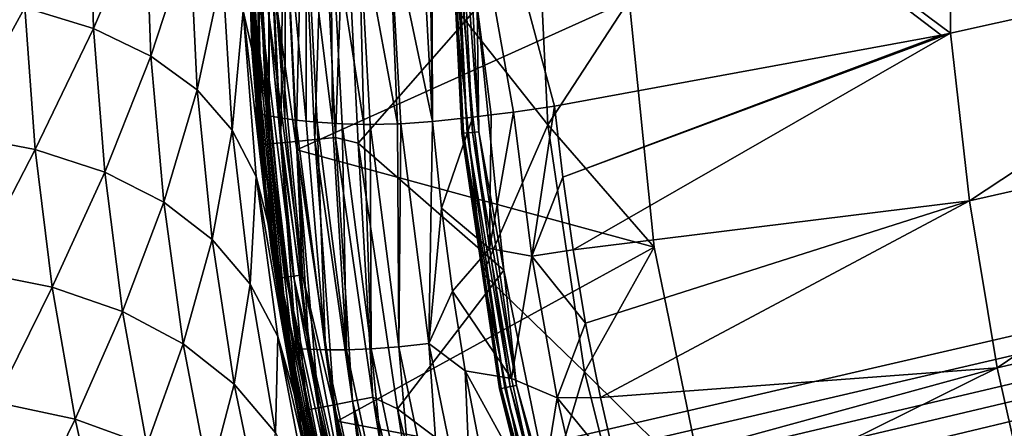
# Model space of a CAD drawing. Header units: millimetres. Extents: x -105 to 105, y -92 to 30.
# Tile 162 of 247: x -24.84 to -16.84, y -10.74 to -7.42. Entities that reach past the tile are written whole.
import ezdxf

# ---------------------------------------------------------------- set-up
doc = ezdxf.new("R2010")
doc.units = ezdxf.units.MM
doc.header["$LTSCALE"] = 59.53398
for name, color, linetype in [('2', 7, 'CONTINUOUS'), ('20', 7, 'CONTINUOUS'), ('21', 7, 'CONTINUOUS'), ('28', 7, 'CONTINUOUS'), ('29', 7, 'CONTINUOUS'), ('4', 7, 'CONTINUOUS'), ('55', 7, 'CONTINUOUS'), ('57', 7, 'CONTINUOUS'), ('65', 7, 'CONTINUOUS'), ('67', 7, 'CONTINUOUS'), ('69', 7, 'CONTINUOUS'), ('7', 7, 'CONTINUOUS'), ('70', 7, 'CONTINUOUS'), ('8', 7, 'CONTINUOUS'), ('86', 7, 'CONTINUOUS')]:
    doc.layers.add(name, color=color, linetype=linetype)

msp = doc.modelspace()

# ---------------------------------------------------------------- linework, layer by layer
at = {"layer": '2', "color": 7, "linetype": 'CONTINUOUS'}
for points in [[(-20.5503, -8.274, 47.9938), (-20.6498, -6.25, 47.9938), (-21.2997, -7.3302, 46.9009), (-20.5503, -8.274, 47.9938)], [(-20.6498, -6.25, 47.9938), (-20.5503, -8.274, 47.9938), (-19.891, -7.2587, 49.05), (-20.6498, -6.25, 47.9938)], [(-19.891, -7.2587, 49.05), (-20.5503, -8.274, 47.9938), (-19.6869, -9.2659, 49.05), (-19.891, -7.2587, 49.05)], [(-21.0811, -9.4795, 46.9009), (-20.5503, -8.274, 47.9938), (-21.2997, -7.3302, 46.9009), (-21.0811, -9.4795, 46.9009)], [(-20.253, -10.2786, 47.9938), (-20.5503, -8.274, 47.9938), (-21.0811, -9.4795, 46.9009), (-20.253, -10.2786, 47.9938)], [(-20.5503, -8.274, 47.9938), (-20.253, -10.2786, 47.9938), (-19.6869, -9.2659, 49.05), (-20.5503, -8.274, 47.9938)], [(-19.6869, -9.2659, 49.05), (-20.253, -10.2786, 47.9938), (-19.2807, -11.2421, 49.05), (-19.6869, -9.2659, 49.05)], [(-20.6462, -11.5957, 46.9009), (-20.253, -10.2786, 47.9938), (-21.0811, -9.4795, 46.9009), (-20.6462, -11.5957, 46.9009)], [(-19.7606, -12.2443, 47.9938), (-20.253, -10.2786, 47.9938), (-20.6462, -11.5957, 46.9009), (-19.7606, -12.2443, 47.9938)], [(-20.253, -10.2786, 47.9938), (-19.7606, -12.2443, 47.9938), (-19.2807, -11.2421, 49.05), (-20.253, -10.2786, 47.9938)]]:
    msp.add_3dface(points, dxfattribs=at)
at = {"layer": '20', "color": 7, "linetype": 'CONTINUOUS'}
for points in [[(-22.919, -8.1787, 66.4287), (-22.8002, -9.2748, 66.4305), (-22.8982, -8.1838, 66.7027), (-22.919, -8.1787, 66.4287)], [(-22.8982, -8.1838, 66.7027), (-22.8002, -9.2748, 66.4305), (-22.6572, -10.0836, 66.7049), (-22.8982, -8.1838, 66.7027)], [(-22.8982, -8.1838, 66.7027), (-22.6572, -10.0836, 66.7049), (-22.8938, -8.1848, 66.7303), (-22.8982, -8.1838, 66.7027)], [(-22.8938, -8.1848, 66.7303), (-22.6572, -10.0836, 66.7049), (-22.8369, -8.197, 66.9733), (-22.8938, -8.1848, 66.7303)], [(-22.8369, -8.197, 66.9733), (-22.6572, -10.0836, 66.7049), (-22.5949, -10.0886, 66.9753), (-22.8369, -8.197, 66.9733)], [(-22.8369, -8.197, 66.9733), (-22.5949, -10.0886, 66.9753), (-22.8171, -8.2009, 67.0345), (-22.8369, -8.197, 66.9733)], [(-22.8171, -8.2009, 67.0345), (-22.5949, -10.0886, 66.9753), (-22.7365, -8.2151, 67.2339), (-22.8171, -8.2009, 67.0345)], [(-22.7365, -8.2151, 67.2339), (-22.5949, -10.0886, 66.9753), (-22.494, -10.0949, 67.235), (-22.7365, -8.2151, 67.2339)], [(-22.7365, -8.2151, 67.2339), (-22.494, -10.0949, 67.235), (-22.6901, -8.2223, 67.3261), (-22.7365, -8.2151, 67.2339)], [(-22.6901, -8.2223, 67.3261), (-22.494, -10.0949, 67.235), (-22.5991, -8.2346, 67.4775), (-22.6901, -8.2223, 67.3261)], [(-22.5991, -8.2346, 67.4775), (-22.494, -10.0949, 67.235), (-22.3574, -10.0993, 67.4774), (-22.5991, -8.2346, 67.4775)], [(-22.5991, -8.2346, 67.4775), (-22.3574, -10.0993, 67.4774), (-22.5168, -8.2439, 67.5913), (-22.5991, -8.2346, 67.4775)], [(-22.5168, -8.2439, 67.5913), (-22.3574, -10.0993, 67.4774), (-22.4271, -8.2523, 67.6973), (-22.5168, -8.2439, 67.5913)], [(-22.4271, -8.2523, 67.6973), (-22.3574, -10.0993, 67.4774), (-22.1875, -10.0991, 67.6965), (-22.4271, -8.2523, 67.6973)], [(-22.4271, -8.2523, 67.6973), (-22.1875, -10.0991, 67.6965), (-22.3006, -8.2613, 67.8233), (-22.4271, -8.2523, 67.6973)], [(-22.3006, -8.2613, 67.8233), (-22.1875, -10.0991, 67.6965), (-22.2233, -8.2652, 67.8899), (-22.3006, -8.2613, 67.8233)], [(-22.2233, -8.2652, 67.8899), (-22.1875, -10.0991, 67.6965), (-21.9874, -10.0919, 67.8876), (-22.2233, -8.2652, 67.8899)], [(-22.2233, -8.2652, 67.8899), (-21.9874, -10.0919, 67.8876), (-22.0479, -8.2701, 68.0176), (-22.2233, -8.2652, 67.8899)], [(-22.0479, -8.2701, 68.0176), (-21.9874, -10.0919, 67.8876), (-21.9943, -8.2704, 68.0512), (-22.0479, -8.2701, 68.0176)], [(-21.9943, -8.2704, 68.0512), (-21.7627, -10.076, 68.0477), (-21.7723, -8.2661, 68.1669), (-21.9943, -8.2704, 68.0512)], [(-21.9943, -8.2704, 68.0512), (-21.9874, -10.0919, 67.8876), (-21.7627, -10.076, 68.0477), (-21.9943, -8.2704, 68.0512)], [(-21.7723, -8.2661, 68.1669), (-21.7627, -10.076, 68.0477), (-21.7468, -8.265, 68.1779), (-21.7723, -8.2661, 68.1669)], [(-21.7468, -8.265, 68.1779), (-21.7627, -10.076, 68.0477), (-21.5198, -10.0497, 68.1739), (-21.7468, -8.265, 68.1779)], [(-21.4893, -8.2464, 68.2663), (-21.7468, -8.265, 68.1779), (-21.5198, -10.0497, 68.1739), (-21.4893, -8.2464, 68.2663)], [(-21.4151, -8.9491, 68.2656), (-21.4893, -8.2464, 68.2663), (-21.5198, -10.0497, 68.1739), (-21.4151, -8.9491, 68.2656)], [(-21.3266, -9.6243, 68.2635), (-21.4151, -8.9491, 68.2656), (-21.5198, -10.0497, 68.1739), (-21.3266, -9.6243, 68.2635)], [(-22.8002, -9.2748, 66.4305), (-22.6291, -10.3639, 66.4304), (-22.6572, -10.0836, 66.7049), (-22.8002, -9.2748, 66.4305)], [(-21.2241, -10.272, 68.2604), (-21.3266, -9.6243, 68.2635), (-21.5198, -10.0497, 68.1739), (-21.2241, -10.272, 68.2604)], [(-21.9874, -10.0919, 67.8876), (-21.6082, -11.8978, 67.8755), (-21.7627, -10.076, 68.0477), (-21.9874, -10.0919, 67.8876)], [(-21.7627, -10.076, 68.0477), (-21.3924, -11.8593, 68.0351), (-21.5198, -10.0497, 68.1739), (-21.7627, -10.076, 68.0477)], [(-21.7627, -10.076, 68.0477), (-21.6082, -11.8978, 67.8755), (-21.3924, -11.8593, 68.0351), (-21.7627, -10.076, 68.0477)], [(-21.2241, -10.272, 68.2604), (-21.5198, -10.0497, 68.1739), (-21.1593, -11.8106, 68.1617), (-21.2241, -10.272, 68.2604)], [(-21.5198, -10.0497, 68.1739), (-21.3924, -11.8593, 68.0351), (-21.1593, -11.8106, 68.1617), (-21.5198, -10.0497, 68.1739)], [(-22.6291, -10.3639, 66.4304), (-22.4059, -11.4439, 66.4285), (-22.6572, -10.0836, 66.7049), (-22.6291, -10.3639, 66.4304)], [(-22.6572, -10.0836, 66.7049), (-22.4059, -11.4439, 66.4285), (-22.2557, -11.9712, 66.7008), (-22.6572, -10.0836, 66.7049)], [(-22.6572, -10.0836, 66.7049), (-22.2557, -11.9712, 66.7008), (-22.5949, -10.0886, 66.9753), (-22.6572, -10.0836, 66.7049)], [(-22.5949, -10.0886, 66.9753), (-22.2557, -11.9712, 66.7008), (-22.1955, -11.9662, 66.9702), (-22.5949, -10.0886, 66.9753)], [(-22.5949, -10.0886, 66.9753), (-22.1955, -11.9662, 66.9702), (-22.494, -10.0949, 67.235), (-22.5949, -10.0886, 66.9753)], [(-22.494, -10.0949, 67.235), (-22.1955, -11.9662, 66.9702), (-22.0972, -11.9587, 67.2282), (-22.494, -10.0949, 67.235)], [(-22.494, -10.0949, 67.235), (-22.0972, -11.9587, 67.2282), (-22.3574, -10.0993, 67.4774), (-22.494, -10.0949, 67.235)], [(-22.3574, -10.0993, 67.4774), (-21.9647, -11.9463, 67.4686), (-22.1875, -10.0991, 67.6965), (-22.3574, -10.0993, 67.4774)], [(-22.3574, -10.0993, 67.4774), (-22.0972, -11.9587, 67.2282), (-21.9647, -11.9463, 67.4686), (-22.3574, -10.0993, 67.4774)], [(-22.1875, -10.0991, 67.6965), (-21.8007, -11.9267, 67.6858), (-21.9874, -10.0919, 67.8876), (-22.1875, -10.0991, 67.6965)], [(-22.1875, -10.0991, 67.6965), (-21.9647, -11.9463, 67.4686), (-21.8007, -11.9267, 67.6858), (-22.1875, -10.0991, 67.6965)], [(-21.9874, -10.0919, 67.8876), (-21.8007, -11.9267, 67.6858), (-21.6082, -11.8978, 67.8755), (-21.9874, -10.0919, 67.8876)], [(-21.0443, -11.1983, 68.2542), (-21.2241, -10.272, 68.2604), (-21.1593, -11.8106, 68.1617), (-21.0443, -11.1983, 68.2542)]]:
    msp.add_3dface(points, dxfattribs=at)
at = {"layer": '21', "color": 7, "linetype": 'CONTINUOUS'}
for points in [[(-22.919, -8.1787, 66.4287), (-22.8982, -8.1838, 66.7027), (-22.9988, -6.4834, 66.4288), (-22.919, -8.1787, 66.4287)], [(-22.9988, -6.4834, 66.4288), (-22.8982, -8.1838, 66.7027), (-22.9776, -6.4866, 66.7062), (-22.9988, -6.4834, 66.4288)], [(-22.8982, -8.1838, 66.7027), (-22.8938, -8.1848, 66.7303), (-22.9776, -6.4866, 66.7062), (-22.8982, -8.1838, 66.7027)], [(-22.9776, -6.4866, 66.7062), (-22.8938, -8.1848, 66.7303), (-22.917, -6.4952, 66.977), (-22.9776, -6.4866, 66.7062)], [(-22.8938, -8.1848, 66.7303), (-22.8369, -8.197, 66.9733), (-22.917, -6.4952, 66.977), (-22.8938, -8.1848, 66.7303)], [(-22.8369, -8.197, 66.9733), (-22.8171, -8.2009, 67.0345), (-22.917, -6.4952, 66.977), (-22.8369, -8.197, 66.9733)], [(-22.917, -6.4952, 66.977), (-22.8171, -8.2009, 67.0345), (-22.8184, -6.5074, 67.2357), (-22.917, -6.4952, 66.977)], [(-22.8171, -8.2009, 67.0345), (-22.7365, -8.2151, 67.2339), (-22.8184, -6.5074, 67.2357), (-22.8171, -8.2009, 67.0345)], [(-22.7365, -8.2151, 67.2339), (-22.6901, -8.2223, 67.3261), (-22.8184, -6.5074, 67.2357), (-22.7365, -8.2151, 67.2339)], [(-22.8184, -6.5074, 67.2357), (-22.6901, -8.2223, 67.3261), (-22.6835, -6.5214, 67.4771), (-22.8184, -6.5074, 67.2357)], [(-22.6901, -8.2223, 67.3261), (-22.5991, -8.2346, 67.4775), (-22.6835, -6.5214, 67.4771), (-22.6901, -8.2223, 67.3261)], [(-22.5991, -8.2346, 67.4775), (-22.5168, -8.2439, 67.5913), (-22.6835, -6.5214, 67.4771), (-22.5991, -8.2346, 67.4775)], [(-22.6835, -6.5214, 67.4771), (-22.5168, -8.2439, 67.5913), (-22.5145, -6.5356, 67.6958), (-22.6835, -6.5214, 67.4771)], [(-22.5168, -8.2439, 67.5913), (-22.4271, -8.2523, 67.6973), (-22.5145, -6.5356, 67.6958), (-22.5168, -8.2439, 67.5913)], [(-22.4271, -8.2523, 67.6973), (-22.3006, -8.2613, 67.8233), (-22.5145, -6.5356, 67.6958), (-22.4271, -8.2523, 67.6973)], [(-22.5145, -6.5356, 67.6958), (-22.3006, -8.2613, 67.8233), (-22.3147, -6.5483, 67.8874), (-22.5145, -6.5356, 67.6958)], [(-22.3006, -8.2613, 67.8233), (-22.2233, -8.2652, 67.8899), (-22.3147, -6.5483, 67.8874), (-22.3006, -8.2613, 67.8233)], [(-22.2233, -8.2652, 67.8899), (-22.0479, -8.2701, 68.0176), (-22.3147, -6.5483, 67.8874), (-22.2233, -8.2652, 67.8899)], [(-22.3147, -6.5483, 67.8874), (-22.0479, -8.2701, 68.0176), (-22.089, -6.558, 68.0486), (-22.3147, -6.5483, 67.8874)], [(-22.0479, -8.2701, 68.0176), (-21.9943, -8.2704, 68.0512), (-22.089, -6.558, 68.0486), (-22.0479, -8.2701, 68.0176)], [(-21.9943, -8.2704, 68.0512), (-21.7723, -8.2661, 68.1669), (-22.089, -6.558, 68.0486), (-21.9943, -8.2704, 68.0512)], [(-22.089, -6.558, 68.0486), (-21.7723, -8.2661, 68.1669), (-21.8424, -6.5632, 68.176), (-22.089, -6.558, 68.0486)], [(-21.8424, -6.5632, 68.176), (-21.4893, -8.2464, 68.2663), (-21.5796, -6.5624, 68.2663), (-21.8424, -6.5632, 68.176)], [(-21.7468, -8.265, 68.1779), (-21.4893, -8.2464, 68.2663), (-21.8424, -6.5632, 68.176), (-21.7468, -8.265, 68.1779)], [(-21.7723, -8.2661, 68.1669), (-21.7468, -8.265, 68.1779), (-21.8424, -6.5632, 68.176), (-21.7723, -8.2661, 68.1669)]]:
    msp.add_3dface(points, dxfattribs=at)
at = {"layer": '28', "color": 7, "linetype": 'CONTINUOUS'}
for points in [[(-21.538, -4.8764, 68.2661), (-21.4893, -8.2464, 68.2663), (-21.5016, -4.3945, 68.2664), (-21.538, -4.8764, 68.2661)], [(-21.5016, -4.3945, 68.2664), (-17.2799, -7.5304, 69.2651), (-17.2636, -4.3726, 69.2572), (-21.5016, -4.3945, 68.2664)], [(-20.4961, -8.1222, 68.5219), (-17.3542, -7.5459, 69.2494), (-21.5016, -4.3945, 68.2664), (-20.4961, -8.1222, 68.5219)], [(-20.8314, -8.1695, 68.437), (-20.4961, -8.1222, 68.5219), (-21.5016, -4.3945, 68.2664), (-20.8314, -8.1695, 68.437)], [(-17.3542, -7.5459, 69.2494), (-17.2799, -7.5304, 69.2651), (-21.5016, -4.3945, 68.2664), (-17.3542, -7.5459, 69.2494)], [(-21.4893, -8.2464, 68.2663), (-21.1622, -8.2109, 68.3518), (-21.5016, -4.3945, 68.2664), (-21.4893, -8.2464, 68.2663)], [(-21.1622, -8.2109, 68.3518), (-21.0114, -8.1927, 68.3908), (-21.5016, -4.3945, 68.2664), (-21.1622, -8.2109, 68.3518)], [(-21.0114, -8.1927, 68.3908), (-20.8314, -8.1695, 68.437), (-21.5016, -4.3945, 68.2664), (-21.0114, -8.1927, 68.3908)], [(-17.2799, -7.5304, 69.2651), (-13.9382, -6.7877, 69.8964), (-17.2636, -4.3726, 69.2572), (-17.2799, -7.5304, 69.2651)], [(-21.5796, -6.5624, 68.2663), (-21.4893, -8.2464, 68.2663), (-21.538, -4.8764, 68.2661), (-21.5796, -6.5624, 68.2663)]]:
    msp.add_3dface(points, dxfattribs=at)
at = {"layer": '29', "color": 7, "linetype": 'CONTINUOUS'}
for points in [[(-22.8892, -8.5044, 49.35), (-22.9988, -6.4834, 66.4288), (-23, -6.25, 49.35), (-22.8892, -8.5044, 49.35)], [(-22.919, -8.1787, 66.4287), (-22.9988, -6.4834, 66.4288), (-22.8892, -8.5044, 49.35), (-22.919, -8.1787, 66.4287)], [(-22.8002, -9.2748, 66.4305), (-22.919, -8.1787, 66.4287), (-22.8892, -8.5044, 49.35), (-22.8002, -9.2748, 66.4305)], [(-22.5581, -10.7371, 49.35), (-22.8002, -9.2748, 66.4305), (-22.8892, -8.5044, 49.35), (-22.5581, -10.7371, 49.35)], [(-22.6291, -10.3639, 66.4304), (-22.8002, -9.2748, 66.4305), (-22.5581, -10.7371, 49.35), (-22.6291, -10.3639, 66.4304)], [(-22.4059, -11.4439, 66.4285), (-22.6291, -10.3639, 66.4304), (-22.5581, -10.7371, 49.35), (-22.4059, -11.4439, 66.4285)], [(-22.0096, -12.9265, 49.35), (-22.4059, -11.4439, 66.4285), (-22.5581, -10.7371, 49.35), (-22.0096, -12.9265, 49.35)]]:
    msp.add_3dface(points, dxfattribs=at)
at = {"layer": '4', "color": 7, "linetype": 'CONTINUOUS'}
for points in [[(-21.3407, -6.25, 46.7274), (-21.2379, -8.3418, 46.7274), (-21.3538, -6.25, 46.7857), (-21.3407, -6.25, 46.7274)], [(-21.3538, -6.25, 46.7857), (-21.2379, -8.3418, 46.7274), (-21.251, -8.343, 46.7857), (-21.3538, -6.25, 46.7857)], [(-21.3538, -6.25, 46.7857), (-21.251, -8.343, 46.7857), (-21.3491, -6.25, 46.8454), (-21.3538, -6.25, 46.7857)], [(-21.2997, -7.3302, 46.9009), (-21.3491, -6.25, 46.8454), (-21.2463, -8.3426, 46.8454), (-21.2997, -7.3302, 46.9009)], [(-21.3491, -6.25, 46.8454), (-21.251, -8.343, 46.7857), (-21.2463, -8.3426, 46.8454), (-21.3491, -6.25, 46.8454)], [(-21.3109, -6.25, 46.6755), (-21.2083, -8.3388, 46.6755), (-21.3407, -6.25, 46.7274), (-21.3109, -6.25, 46.6755)], [(-21.3407, -6.25, 46.7274), (-21.2083, -8.3388, 46.6755), (-21.2379, -8.3418, 46.7274), (-21.3407, -6.25, 46.7274)], [(-21.2671, -6.25, 46.6348), (-21.1646, -8.3345, 46.6348), (-21.3109, -6.25, 46.6755), (-21.2671, -6.25, 46.6348)], [(-21.3109, -6.25, 46.6755), (-21.1646, -8.3345, 46.6348), (-21.2083, -8.3388, 46.6755), (-21.3109, -6.25, 46.6755)], [(-21.2132, -6.25, 46.6088), (-21.111, -8.3293, 46.6088), (-21.2671, -6.25, 46.6348), (-21.2132, -6.25, 46.6088)], [(-21.2671, -6.25, 46.6348), (-21.111, -8.3293, 46.6088), (-21.1646, -8.3345, 46.6348), (-21.2671, -6.25, 46.6348)], [(-21.2132, -6.25, 46.6088), (-21.1272, -7.3215, 46.6), (-21.111, -8.3293, 46.6088), (-21.2132, -6.25, 46.6088)], [(-21.0811, -9.4795, 46.9009), (-21.2997, -7.3302, 46.9009), (-21.2463, -8.3426, 46.8454), (-21.0811, -9.4795, 46.9009)], [(-21.1272, -7.3215, 46.6), (-20.9104, -9.4533, 46.6), (-21.111, -8.3293, 46.6088), (-21.1272, -7.3215, 46.6)], [(-21.2379, -8.3418, 46.7274), (-20.9306, -10.4134, 46.7274), (-21.251, -8.343, 46.7857), (-21.2379, -8.3418, 46.7274)], [(-21.251, -8.343, 46.7857), (-20.9435, -10.4159, 46.7857), (-21.2463, -8.3426, 46.8454), (-21.251, -8.343, 46.7857)], [(-21.251, -8.343, 46.7857), (-20.9306, -10.4134, 46.7274), (-20.9435, -10.4159, 46.7857), (-21.251, -8.343, 46.7857)], [(-21.0811, -9.4795, 46.9009), (-21.2463, -8.3426, 46.8454), (-20.9389, -10.415, 46.8454), (-21.0811, -9.4795, 46.9009)], [(-21.2463, -8.3426, 46.8454), (-20.9435, -10.4159, 46.7857), (-20.9389, -10.415, 46.8454), (-21.2463, -8.3426, 46.8454)], [(-21.2083, -8.3388, 46.6755), (-20.9014, -10.4075, 46.6755), (-21.2379, -8.3418, 46.7274), (-21.2083, -8.3388, 46.6755)], [(-21.2379, -8.3418, 46.7274), (-20.9014, -10.4075, 46.6755), (-20.9306, -10.4134, 46.7274), (-21.2379, -8.3418, 46.7274)], [(-21.1646, -8.3345, 46.6348), (-20.8584, -10.399, 46.6348), (-21.2083, -8.3388, 46.6755), (-21.1646, -8.3345, 46.6348)], [(-21.2083, -8.3388, 46.6755), (-20.8584, -10.399, 46.6348), (-20.9014, -10.4075, 46.6755), (-21.2083, -8.3388, 46.6755)], [(-21.111, -8.3293, 46.6088), (-20.8055, -10.3885, 46.6088), (-21.1646, -8.3345, 46.6348), (-21.111, -8.3293, 46.6088)], [(-21.1646, -8.3345, 46.6348), (-20.8055, -10.3885, 46.6088), (-20.8584, -10.399, 46.6348), (-21.1646, -8.3345, 46.6348)], [(-21.111, -8.3293, 46.6088), (-20.9104, -9.4533, 46.6), (-20.8055, -10.3885, 46.6088), (-21.111, -8.3293, 46.6088)], [(-20.6462, -11.5957, 46.9009), (-21.0811, -9.4795, 46.9009), (-20.9389, -10.415, 46.8454), (-20.6462, -11.5957, 46.9009)], [(-20.9104, -9.4533, 46.6), (-20.479, -11.5524, 46.6), (-20.8055, -10.3885, 46.6088), (-20.9104, -9.4533, 46.6)], [(-20.8584, -10.399, 46.6348), (-20.3513, -12.4235, 46.6348), (-20.9014, -10.4075, 46.6755), (-20.8584, -10.399, 46.6348)], [(-20.8055, -10.3885, 46.6088), (-20.2997, -12.4079, 46.6088), (-20.8584, -10.399, 46.6348), (-20.8055, -10.3885, 46.6088)], [(-20.8584, -10.399, 46.6348), (-20.2997, -12.4079, 46.6088), (-20.3513, -12.4235, 46.6348), (-20.8584, -10.399, 46.6348)], [(-20.8055, -10.3885, 46.6088), (-20.479, -11.5524, 46.6), (-20.2997, -12.4079, 46.6088), (-20.8055, -10.3885, 46.6088)], [(-20.9306, -10.4134, 46.7274), (-20.4218, -12.4449, 46.7274), (-20.9435, -10.4159, 46.7857), (-20.9306, -10.4134, 46.7274)], [(-20.9435, -10.4159, 46.7857), (-20.4343, -12.4487, 46.7857), (-20.9389, -10.415, 46.8454), (-20.9435, -10.4159, 46.7857)], [(-20.9435, -10.4159, 46.7857), (-20.4218, -12.4449, 46.7274), (-20.4343, -12.4487, 46.7857), (-20.9435, -10.4159, 46.7857)], [(-20.6462, -11.5957, 46.9009), (-20.9389, -10.415, 46.8454), (-20.4298, -12.4473, 46.8454), (-20.6462, -11.5957, 46.9009)], [(-20.9389, -10.415, 46.8454), (-20.4343, -12.4487, 46.7857), (-20.4298, -12.4473, 46.8454), (-20.9389, -10.415, 46.8454)], [(-20.9014, -10.4075, 46.6755), (-20.3932, -12.4362, 46.6755), (-20.9306, -10.4134, 46.7274), (-20.9014, -10.4075, 46.6755)], [(-20.9306, -10.4134, 46.7274), (-20.3932, -12.4362, 46.6755), (-20.4218, -12.4449, 46.7274), (-20.9306, -10.4134, 46.7274)], [(-20.9014, -10.4075, 46.6755), (-20.3513, -12.4235, 46.6348), (-20.3932, -12.4362, 46.6755), (-20.9014, -10.4075, 46.6755)]]:
    msp.add_3dface(points, dxfattribs=at)
at = {"layer": '55', "color": 7, "linetype": 'CONTINUOUS'}
for points in [[(-22.7, -6.25, 49.05), (-19.891, -7.2587, 49.05), (-22.5906, -8.4757, 49.05), (-22.7, -6.25, 49.05)], [(-19.891, -7.2587, 49.05), (-19.6869, -9.2659, 49.05), (-22.5906, -8.4757, 49.05), (-19.891, -7.2587, 49.05)], [(-22.5906, -8.4757, 49.05), (-19.6869, -9.2659, 49.05), (-22.2635, -10.6801, 49.05), (-22.5906, -8.4757, 49.05)], [(-19.6869, -9.2659, 49.05), (-19.2807, -11.2421, 49.05), (-22.2635, -10.6801, 49.05), (-19.6869, -9.2659, 49.05)], [(-22.2635, -10.6801, 49.05), (-19.2807, -11.2421, 49.05), (-21.7219, -12.8417, 49.05), (-22.2635, -10.6801, 49.05)]]:
    msp.add_3dface(points, dxfattribs=at)
at = {"layer": '57', "color": 7, "linetype": 'CONTINUOUS'}
for points in [[(-22.8892, -8.5044, 49.35), (-23, -6.25, 49.35), (-22.9637, -7.3439, 49.2724), (-22.8892, -8.5044, 49.35)], [(-22.7, -6.25, 49.05), (-22.5906, -8.4757, 49.05), (-22.7515, -7.3338, 49.0601), (-22.7, -6.25, 49.05)], [(-22.9338, -7.3425, 49.1999), (-22.7261, -9.5175, 49.1999), (-22.9637, -7.3439, 49.2724), (-22.9338, -7.3425, 49.1999)], [(-22.8892, -8.5044, 49.35), (-22.9637, -7.3439, 49.2724), (-22.7558, -9.5218, 49.2724), (-22.8892, -8.5044, 49.35)], [(-22.9637, -7.3439, 49.2724), (-22.7261, -9.5175, 49.1999), (-22.7558, -9.5218, 49.2724), (-22.9637, -7.3439, 49.2724)], [(-22.8861, -7.3402, 49.1378), (-22.6788, -9.5107, 49.1378), (-22.9338, -7.3425, 49.1999), (-22.8861, -7.3402, 49.1378)], [(-22.9338, -7.3425, 49.1999), (-22.6788, -9.5107, 49.1378), (-22.7261, -9.5175, 49.1999), (-22.9338, -7.3425, 49.1999)], [(-22.8239, -7.3372, 49.0901), (-22.6172, -9.5019, 49.0901), (-22.8861, -7.3402, 49.1378), (-22.8239, -7.3372, 49.0901)], [(-22.8861, -7.3402, 49.1378), (-22.6172, -9.5019, 49.0901), (-22.6788, -9.5107, 49.1378), (-22.8861, -7.3402, 49.1378)], [(-22.7515, -7.3338, 49.0601), (-22.5455, -9.4916, 49.0601), (-22.8239, -7.3372, 49.0901), (-22.7515, -7.3338, 49.0601)], [(-22.8239, -7.3372, 49.0901), (-22.5455, -9.4916, 49.0601), (-22.6172, -9.5019, 49.0901), (-22.8239, -7.3372, 49.0901)], [(-22.7515, -7.3338, 49.0601), (-22.5906, -8.4757, 49.05), (-22.5455, -9.4916, 49.0601), (-22.7515, -7.3338, 49.0601)], [(-22.5906, -8.4757, 49.05), (-22.2635, -10.6801, 49.05), (-22.5455, -9.4916, 49.0601), (-22.5906, -8.4757, 49.05)], [(-22.5581, -10.7371, 49.35), (-22.8892, -8.5044, 49.35), (-22.7558, -9.5218, 49.2724), (-22.5581, -10.7371, 49.35)], [(-22.7261, -9.5175, 49.1999), (-22.3126, -11.663, 49.1999), (-22.7558, -9.5218, 49.2724), (-22.7261, -9.5175, 49.1999)], [(-22.6788, -9.5107, 49.1378), (-22.2662, -11.6517, 49.1378), (-22.7261, -9.5175, 49.1999), (-22.6788, -9.5107, 49.1378)], [(-22.7261, -9.5175, 49.1999), (-22.2662, -11.6517, 49.1378), (-22.3126, -11.663, 49.1999), (-22.7261, -9.5175, 49.1999)], [(-22.6172, -9.5019, 49.0901), (-22.2057, -11.637, 49.0901), (-22.6788, -9.5107, 49.1378), (-22.6172, -9.5019, 49.0901)], [(-22.6788, -9.5107, 49.1378), (-22.2057, -11.637, 49.0901), (-22.2662, -11.6517, 49.1378), (-22.6788, -9.5107, 49.1378)], [(-22.5455, -9.4916, 49.0601), (-22.1353, -11.62, 49.0601), (-22.6172, -9.5019, 49.0901), (-22.5455, -9.4916, 49.0601)], [(-22.6172, -9.5019, 49.0901), (-22.1353, -11.62, 49.0601), (-22.2057, -11.637, 49.0901), (-22.6172, -9.5019, 49.0901)], [(-22.5455, -9.4916, 49.0601), (-22.2635, -10.6801, 49.05), (-22.1353, -11.62, 49.0601), (-22.5455, -9.4916, 49.0601)], [(-22.5581, -10.7371, 49.35), (-22.7558, -9.5218, 49.2724), (-22.3417, -11.67, 49.2724), (-22.5581, -10.7371, 49.35)], [(-22.7558, -9.5218, 49.2724), (-22.3126, -11.663, 49.1999), (-22.3417, -11.67, 49.2724), (-22.7558, -9.5218, 49.2724)], [(-22.2635, -10.6801, 49.05), (-21.7219, -12.8417, 49.05), (-22.1353, -11.62, 49.0601), (-22.2635, -10.6801, 49.05)], [(-22.0096, -12.9265, 49.35), (-22.5581, -10.7371, 49.35), (-22.3417, -11.67, 49.2724), (-22.0096, -12.9265, 49.35)]]:
    msp.add_3dface(points, dxfattribs=at)
at = {"layer": '65', "color": 7, "linetype": 'CONTINUOUS'}
for points in [[(-57.7932, -12.0501, -18.25), (-64.1, 0, -18.25), (73.1072, 10.7344, -18.25), (-57.7932, -12.0501, -18.25)], [(-25.7269, -12.0501, -18.25), (-57.7932, -12.0501, -18.25), (73.1072, 10.7344, -18.25), (-25.7269, -12.0501, -18.25)], [(-25.1092, -12.0815, -18.25), (-25.7269, -12.0501, -18.25), (73.1072, 10.7344, -18.25), (-25.1092, -12.0815, -18.25)], [(-24.4633, -12.1795, -18.25), (-25.1092, -12.0815, -18.25), (73.1072, 10.7344, -18.25), (-24.4633, -12.1795, -18.25)], [(73.1072, 10.7344, -18.25), (71.8738, 10.4421, -18.25), (-24.4633, -12.1795, -18.25), (73.1072, 10.7344, -18.25)], [(-24.1322, -12.2551, -18.25), (-24.4633, -12.1795, -18.25), (71.8738, 10.4421, -18.25), (-24.1322, -12.2551, -18.25)], [(-23.7962, -12.3493, -18.25), (-24.1322, -12.2551, -18.25), (71.8738, 10.4421, -18.25), (-23.7962, -12.3493, -18.25)], [(-23.456, -12.4627, -18.25), (-23.7962, -12.3493, -18.25), (71.8738, 10.4421, -18.25), (-23.456, -12.4627, -18.25)], [(-23.112, -12.596, -18.25), (-23.456, -12.4627, -18.25), (71.8738, 10.4421, -18.25), (-23.112, -12.596, -18.25)], [(-22.7646, -12.7499, -18.25), (-23.112, -12.596, -18.25), (71.8738, 10.4421, -18.25), (-22.7646, -12.7499, -18.25)], [(-22.4146, -12.9252, -18.25), (-22.7646, -12.7499, -18.25), (71.8738, 10.4421, -18.25), (-22.4146, -12.9252, -18.25)], [(-22.0623, -13.1227, -18.25), (-22.4146, -12.9252, -18.25), (71.8738, 10.4421, -18.25), (-22.0623, -13.1227, -18.25)], [(-21.7076, -13.3435, -18.25), (-22.0623, -13.1227, -18.25), (71.8738, 10.4421, -18.25), (-21.7076, -13.3435, -18.25)], [(-21.3505, -13.5891, -18.25), (-21.7076, -13.3435, -18.25), (71.8738, 10.4421, -18.25), (-21.3505, -13.5891, -18.25)], [(-20.9906, -13.8612, -18.25), (-21.3505, -13.5891, -18.25), (71.8738, 10.4421, -18.25), (-20.9906, -13.8612, -18.25)], [(-20.6274, -14.162, -18.25), (-20.9906, -13.8612, -18.25), (71.8738, 10.4421, -18.25), (-20.6274, -14.162, -18.25)], [(-20.2592, -14.4951, -18.25), (-20.6274, -14.162, -18.25), (71.8738, 10.4421, -18.25), (-20.2592, -14.4951, -18.25)], [(-19.8826, -14.8664, -18.25), (-20.2592, -14.4951, -18.25), (71.8738, 10.4421, -18.25), (-19.8826, -14.8664, -18.25)], [(-19.4914, -15.2858, -18.25), (-19.8826, -14.8664, -18.25), (71.8738, 10.4421, -18.25), (-19.4914, -15.2858, -18.25)], [(-19.2182, -15.5993, -18.25), (-19.4914, -15.2858, -18.25), (71.8738, 10.4421, -18.25), (-19.2182, -15.5993, -18.25)], [(-18.9287, -15.95, -18.25), (-19.2182, -15.5993, -18.25), (71.8738, 10.4421, -18.25), (-18.9287, -15.95, -18.25)], [(-18.6293, -16.3307, -18.25), (-18.9287, -15.95, -18.25), (71.8738, 10.4421, -18.25), (-18.6293, -16.3307, -18.25)], [(-18.324, -16.7364, -18.25), (-18.6293, -16.3307, -18.25), (71.8738, 10.4421, -18.25), (-18.324, -16.7364, -18.25)], [(-18.0406, -17.1245, -18.25), (-18.324, -16.7364, -18.25), (71.8738, 10.4421, -18.25), (-18.0406, -17.1245, -18.25)], [(-17.7771, -17.4929, -18.25), (-18.0406, -17.1245, -18.25), (71.8738, 10.4421, -18.25), (-17.7771, -17.4929, -18.25)], [(-17.4174, -17.9999, -18.25), (-17.7771, -17.4929, -18.25), (71.8738, 10.4421, -18.25), (-17.4174, -17.9999, -18.25)], [(-17.086, -18.4617, -18.25), (-17.4174, -17.9999, -18.25), (71.8738, 10.4421, -18.25), (-17.086, -18.4617, -18.25)], [(-16.7835, -18.8716, -18.25), (-17.086, -18.4617, -18.25), (71.8738, 10.4421, -18.25), (-16.7835, -18.8716, -18.25)]]:
    msp.add_3dface(points, dxfattribs=at)
at = {"layer": '67', "color": 7, "linetype": 'CONTINUOUS'}
for points in [[(-22.8892, -8.5044, 45.8), (-23, -6.25, 45.8), (-22.9569, -7.6577, 21.3672), (-22.8892, -8.5044, 45.8)], [(-22.9569, -7.6577, 21.3672), (-23, -6.25, 45.8), (-23, -6.25, 21.8855), (-22.9569, -7.6577, 21.3672)], [(-22.8273, -9.0631, 20.7154), (-22.8892, -8.5044, 45.8), (-22.9569, -7.6577, 21.3672), (-22.8273, -9.0631, 20.7154)], [(-22.5581, -10.7371, 45.8), (-22.8892, -8.5044, 45.8), (-22.6117, -10.4586, 19.9203), (-22.5581, -10.7371, 45.8)], [(-22.6117, -10.4586, 19.9203), (-22.8892, -8.5044, 45.8), (-22.8273, -9.0631, 20.7154), (-22.6117, -10.4586, 19.9203)], [(-22.472, -11.15, 19.4657), (-22.5581, -10.7371, 45.8), (-22.6117, -10.4586, 19.9203), (-22.472, -11.15, 19.4657)]]:
    msp.add_3dface(points, dxfattribs=at)
at = {"layer": '69', "color": 7, "linetype": 'CONTINUOUS'}
for points in [[(-22.0934, -8.4232, 46.6), (-21.1272, -7.3215, 46.6), (-22.2, -6.25, 46.6), (-22.0934, -8.4232, 46.6)], [(-20.9104, -9.4533, 46.6), (-21.1272, -7.3215, 46.6), (-22.0934, -8.4232, 46.6), (-20.9104, -9.4533, 46.6)], [(-21.7739, -10.5787, 46.6), (-20.9104, -9.4533, 46.6), (-22.0934, -8.4232, 46.6), (-21.7739, -10.5787, 46.6)], [(-20.479, -11.5524, 46.6), (-20.9104, -9.4533, 46.6), (-21.7739, -10.5787, 46.6), (-20.479, -11.5524, 46.6)], [(-21.2448, -12.6921, 46.6), (-20.479, -11.5524, 46.6), (-21.7739, -10.5787, 46.6), (-21.2448, -12.6921, 46.6)]]:
    msp.add_3dface(points, dxfattribs=at)
at = {"layer": '7', "color": 7, "linetype": 'CONTINUOUS'}
for points in [[(-17.2799, -7.5304, 69.2651), (-17.1246, -8.8915, 69.2656), (-13.9382, -6.7877, 69.8964), (-17.2799, -7.5304, 69.2651)], [(-13.9382, -6.7877, 69.8964), (-17.1246, -8.8915, 69.2656), (-13.7774, -8.1323, 69.9057), (-13.9382, -6.7877, 69.8964)], [(-17.3542, -7.5459, 69.2494), (-20.4961, -8.1222, 68.5219), (-20.4306, -8.6991, 68.5229), (-17.3542, -7.5459, 69.2494)], [(-17.2799, -7.5304, 69.2651), (-17.3542, -7.5459, 69.2494), (-20.4306, -8.6991, 68.5229), (-17.2799, -7.5304, 69.2651)], [(-20.347, -9.2871, 68.5236), (-17.2799, -7.5304, 69.2651), (-20.4306, -8.6991, 68.5229), (-20.347, -9.2871, 68.5236)], [(-17.1246, -8.8915, 69.2656), (-17.2799, -7.5304, 69.2651), (-20.347, -9.2871, 68.5236), (-17.1246, -8.8915, 69.2656)], [(-17.1246, -8.8915, 69.2656), (-16.9008, -10.245, 69.2606), (-13.7774, -8.1323, 69.9057), (-17.1246, -8.8915, 69.2656)], [(-13.7774, -8.1323, 69.9057), (-16.9008, -10.245, 69.2606), (-13.598, -9.4807, 69.9016), (-13.7774, -8.1323, 69.9057)], [(-20.2451, -9.8845, 68.5239), (-17.1246, -8.8915, 69.2656), (-20.347, -9.2871, 68.5236), (-20.2451, -9.8845, 68.5239)], [(-20.1249, -10.4871, 68.5238), (-17.1246, -8.8915, 69.2656), (-20.2451, -9.8845, 68.5239), (-20.1249, -10.4871, 68.5238)], [(-16.9008, -10.245, 69.2606), (-17.1246, -8.8915, 69.2656), (-20.1249, -10.4871, 68.5238), (-16.9008, -10.245, 69.2606)], [(-16.9008, -10.245, 69.2606), (-16.5993, -11.5831, 69.2527), (-13.598, -9.4807, 69.9016), (-16.9008, -10.245, 69.2606)], [(-19.9868, -11.0916, 68.5232), (-16.9008, -10.245, 69.2606), (-20.1249, -10.4871, 68.5238), (-19.9868, -11.0916, 68.5232)], [(-19.8313, -11.6952, 68.5219), (-16.9008, -10.245, 69.2606), (-19.9868, -11.0916, 68.5232), (-19.8313, -11.6952, 68.5219)], [(-16.5993, -11.5831, 69.2527), (-16.9008, -10.245, 69.2606), (-19.8313, -11.6952, 68.5219), (-16.5993, -11.5831, 69.2527)]]:
    msp.add_3dface(points, dxfattribs=at)
at = {"layer": '70', "color": 7, "linetype": 'CONTINUOUS'}
for points in [[(-23, -6.25, 45.8), (-22.8892, -8.5044, 45.8), (-22.9799, -6.25, 45.978), (-23, -6.25, 45.8)], [(-22.8892, -8.5044, 45.8), (-22.8759, -8.4344, 45.978), (-22.9799, -6.25, 45.978), (-22.8892, -8.5044, 45.8)], [(-22.8759, -8.4344, 45.978), (-22.9207, -6.25, 46.1473), (-22.9799, -6.25, 45.978), (-22.8759, -8.4344, 45.978)], [(-22.8169, -8.4288, 46.1473), (-22.8252, -6.25, 46.2991), (-22.9207, -6.25, 46.1473), (-22.8169, -8.4288, 46.1473)], [(-22.8169, -8.4288, 46.1473), (-22.9207, -6.25, 46.1473), (-22.8759, -8.4344, 45.978), (-22.8169, -8.4288, 46.1473)], [(-22.7219, -8.4197, 46.2991), (-22.6984, -6.25, 46.4258), (-22.8252, -6.25, 46.2991), (-22.7219, -8.4197, 46.2991)], [(-22.7219, -8.4197, 46.2991), (-22.8252, -6.25, 46.2991), (-22.8169, -8.4288, 46.1473), (-22.7219, -8.4197, 46.2991)], [(-22.5956, -8.4076, 46.4258), (-22.6984, -6.25, 46.4258), (-22.7219, -8.4197, 46.2991), (-22.5956, -8.4076, 46.4258)], [(-22.5956, -8.4076, 46.4258), (-22.5465, -6.25, 46.5211), (-22.6984, -6.25, 46.4258), (-22.5956, -8.4076, 46.4258)], [(-22.4444, -8.3932, 46.5211), (-22.5465, -6.25, 46.5211), (-22.5956, -8.4076, 46.4258), (-22.4444, -8.3932, 46.5211)], [(-22.4444, -8.3932, 46.5211), (-22.3771, -6.25, 46.5801), (-22.5465, -6.25, 46.5211), (-22.4444, -8.3932, 46.5211)], [(-22.2758, -8.3771, 46.5801), (-22.3771, -6.25, 46.5801), (-22.4444, -8.3932, 46.5211), (-22.2758, -8.3771, 46.5801)], [(-22.2758, -8.3771, 46.5801), (-22.2, -6.25, 46.6), (-22.3771, -6.25, 46.5801), (-22.2758, -8.3771, 46.5801)], [(-22.0934, -8.4232, 46.6), (-22.2, -6.25, 46.6), (-22.2758, -8.3771, 46.5801), (-22.0934, -8.4232, 46.6)], [(-22.2882, -10.5457, 46.4258), (-22.4444, -8.3932, 46.5211), (-22.5956, -8.4076, 46.4258), (-22.2882, -10.5457, 46.4258)], [(-22.139, -10.5169, 46.5211), (-22.2758, -8.3771, 46.5801), (-22.4444, -8.3932, 46.5211), (-22.139, -10.5169, 46.5211)], [(-22.139, -10.5169, 46.5211), (-22.4444, -8.3932, 46.5211), (-22.2882, -10.5457, 46.4258), (-22.139, -10.5169, 46.5211)], [(-21.9728, -10.4849, 46.5801), (-22.0934, -8.4232, 46.6), (-22.2758, -8.3771, 46.5801), (-21.9728, -10.4849, 46.5801)], [(-21.9728, -10.4849, 46.5801), (-22.2758, -8.3771, 46.5801), (-22.139, -10.5169, 46.5211), (-21.9728, -10.4849, 46.5801)], [(-22.8892, -8.5044, 45.8), (-22.5647, -10.599, 45.978), (-22.8759, -8.4344, 45.978), (-22.8892, -8.5044, 45.8)], [(-22.5647, -10.599, 45.978), (-22.8169, -8.4288, 46.1473), (-22.8759, -8.4344, 45.978), (-22.5647, -10.599, 45.978)], [(-22.5065, -10.5878, 46.1473), (-22.7219, -8.4197, 46.2991), (-22.8169, -8.4288, 46.1473), (-22.5065, -10.5878, 46.1473)], [(-22.5065, -10.5878, 46.1473), (-22.8169, -8.4288, 46.1473), (-22.5647, -10.599, 45.978), (-22.5065, -10.5878, 46.1473)], [(-22.4128, -10.5697, 46.2991), (-22.5956, -8.4076, 46.4258), (-22.7219, -8.4197, 46.2991), (-22.4128, -10.5697, 46.2991)], [(-22.4128, -10.5697, 46.2991), (-22.7219, -8.4197, 46.2991), (-22.5065, -10.5878, 46.1473), (-22.4128, -10.5697, 46.2991)], [(-22.2882, -10.5457, 46.4258), (-22.5956, -8.4076, 46.4258), (-22.4128, -10.5697, 46.2991), (-22.2882, -10.5457, 46.4258)], [(-21.7739, -10.5787, 46.6), (-22.0934, -8.4232, 46.6), (-21.9728, -10.4849, 46.5801), (-21.7739, -10.5787, 46.6)], [(-22.8892, -8.5044, 45.8), (-22.5581, -10.7371, 45.8), (-22.5647, -10.599, 45.978), (-22.8892, -8.5044, 45.8)], [(-21.9007, -12.6806, 46.2991), (-22.2882, -10.5457, 46.4258), (-22.4128, -10.5697, 46.2991), (-21.9007, -12.6806, 46.2991)], [(-21.7789, -12.6449, 46.4258), (-22.139, -10.5169, 46.5211), (-22.2882, -10.5457, 46.4258), (-21.7789, -12.6449, 46.4258)], [(-21.7789, -12.6449, 46.4258), (-22.2882, -10.5457, 46.4258), (-21.9007, -12.6806, 46.2991), (-21.7789, -12.6449, 46.4258)], [(-21.6332, -12.6021, 46.5211), (-21.9728, -10.4849, 46.5801), (-22.139, -10.5169, 46.5211), (-21.6332, -12.6021, 46.5211)], [(-21.6332, -12.6021, 46.5211), (-22.139, -10.5169, 46.5211), (-21.7789, -12.6449, 46.4258), (-21.6332, -12.6021, 46.5211)], [(-21.4707, -12.5544, 46.5801), (-21.7739, -10.5787, 46.6), (-21.9728, -10.4849, 46.5801), (-21.4707, -12.5544, 46.5801)], [(-21.4707, -12.5544, 46.5801), (-21.9728, -10.4849, 46.5801), (-21.6332, -12.6021, 46.5211), (-21.4707, -12.5544, 46.5801)], [(-22.0491, -12.7242, 45.978), (-22.5065, -10.5878, 46.1473), (-22.5647, -10.599, 45.978), (-22.0491, -12.7242, 45.978)], [(-22.5581, -10.7371, 45.8), (-22.0491, -12.7242, 45.978), (-22.5647, -10.599, 45.978), (-22.5581, -10.7371, 45.8)], [(-21.9922, -12.7075, 46.1473), (-22.4128, -10.5697, 46.2991), (-22.5065, -10.5878, 46.1473), (-21.9922, -12.7075, 46.1473)], [(-21.9922, -12.7075, 46.1473), (-22.5065, -10.5878, 46.1473), (-22.0491, -12.7242, 45.978), (-21.9922, -12.7075, 46.1473)], [(-21.9007, -12.6806, 46.2991), (-22.4128, -10.5697, 46.2991), (-21.9922, -12.7075, 46.1473), (-21.9007, -12.6806, 46.2991)], [(-21.2448, -12.6921, 46.6), (-21.7739, -10.5787, 46.6), (-21.4707, -12.5544, 46.5801), (-21.2448, -12.6921, 46.6)]]:
    msp.add_3dface(points, dxfattribs=at)
at = {"layer": '8', "color": 7, "linetype": 'CONTINUOUS'}
for points in [[(-20.4961, -8.1222, 68.5219), (-20.8314, -8.1695, 68.437), (-20.6819, -9.3397, 68.4385), (-20.4961, -8.1222, 68.5219)], [(-20.4306, -8.6991, 68.5229), (-20.4961, -8.1222, 68.5219), (-20.6819, -9.3397, 68.4385), (-20.4306, -8.6991, 68.5229)], [(-21.4893, -8.2464, 68.2663), (-21.4151, -8.9491, 68.2656), (-21.1622, -8.2109, 68.3518), (-21.4893, -8.2464, 68.2663)], [(-21.1622, -8.2109, 68.3518), (-21.4151, -8.9491, 68.2656), (-21.0248, -9.2786, 68.3544), (-21.1622, -8.2109, 68.3518)], [(-21.1622, -8.2109, 68.3518), (-21.0248, -9.2786, 68.3544), (-21.0114, -8.1927, 68.3908), (-21.1622, -8.2109, 68.3518)], [(-21.0114, -8.1927, 68.3908), (-21.0248, -9.2786, 68.3544), (-20.8314, -8.1695, 68.437), (-21.0114, -8.1927, 68.3908)], [(-20.8314, -8.1695, 68.437), (-21.0248, -9.2786, 68.3544), (-20.6819, -9.3397, 68.4385), (-20.8314, -8.1695, 68.437)], [(-20.347, -9.2871, 68.5236), (-20.4306, -8.6991, 68.5229), (-20.6819, -9.3397, 68.4385), (-20.347, -9.2871, 68.5236)], [(-21.4151, -8.9491, 68.2656), (-21.3266, -9.6243, 68.2635), (-21.0248, -9.2786, 68.3544), (-21.4151, -8.9491, 68.2656)], [(-21.0248, -9.2786, 68.3544), (-21.3266, -9.6243, 68.2635), (-20.8456, -10.3333, 68.3535), (-21.0248, -9.2786, 68.3544)], [(-21.0248, -9.2786, 68.3544), (-20.8456, -10.3333, 68.3535), (-20.6819, -9.3397, 68.4385), (-21.0248, -9.2786, 68.3544)], [(-20.6819, -9.3397, 68.4385), (-20.8456, -10.3333, 68.3535), (-20.4768, -10.4896, 68.4372), (-20.6819, -9.3397, 68.4385)], [(-20.2451, -9.8845, 68.5239), (-20.347, -9.2871, 68.5236), (-20.6819, -9.3397, 68.4385), (-20.2451, -9.8845, 68.5239)], [(-20.2451, -9.8845, 68.5239), (-20.6819, -9.3397, 68.4385), (-20.4768, -10.4896, 68.4372), (-20.2451, -9.8845, 68.5239)], [(-21.3266, -9.6243, 68.2635), (-21.2241, -10.272, 68.2604), (-20.8456, -10.3333, 68.3535), (-21.3266, -9.6243, 68.2635)], [(-20.1249, -10.4871, 68.5238), (-20.2451, -9.8845, 68.5239), (-20.4768, -10.4896, 68.4372), (-20.1249, -10.4871, 68.5238)], [(-21.2241, -10.272, 68.2604), (-21.0443, -11.1983, 68.2542), (-20.62, -11.3697, 68.3503), (-21.2241, -10.272, 68.2604)], [(-20.8456, -10.3333, 68.3535), (-21.2241, -10.272, 68.2604), (-20.62, -11.3697, 68.3503), (-20.8456, -10.3333, 68.3535)], [(-20.8456, -10.3333, 68.3535), (-20.62, -11.3697, 68.3503), (-20.4768, -10.4896, 68.4372), (-20.8456, -10.3333, 68.3535)], [(-20.4768, -10.4896, 68.4372), (-20.62, -11.3697, 68.3503), (-20.2158, -11.6105, 68.434), (-20.4768, -10.4896, 68.4372)], [(-19.9868, -11.0916, 68.5232), (-20.1249, -10.4871, 68.5238), (-20.4768, -10.4896, 68.4372), (-19.9868, -11.0916, 68.5232)], [(-19.9868, -11.0916, 68.5232), (-20.4768, -10.4896, 68.4372), (-20.2158, -11.6105, 68.434), (-19.9868, -11.0916, 68.5232)]]:
    msp.add_3dface(points, dxfattribs=at)
at = {"layer": '86', "color": 7, "linetype": 'CONTINUOUS'}
for points in [[(-24.2439, -7.4925, 16.9085), (-24.2774, -6.3043, 17.4149), (-24.8021, -7.3204, 16.4017), (-24.2439, -7.4925, 16.9085)], [(-24.2439, -7.4925, 16.9085), (-23.8204, -6.5053, 18.0222), (-24.2774, -6.3043, 17.4149), (-24.2439, -7.4925, 16.9085)], [(-22.9569, -7.6577, 21.3672), (-23, -6.25, 21.8855), (-23.0262, -7.3479, 20.3817), (-22.9569, -7.6577, 21.3672)], [(-23.7768, -7.7158, 17.4983), (-23.8204, -6.5053, 18.0222), (-24.2439, -7.4925, 16.9085), (-23.7768, -7.7158, 17.4983)], [(-23.7768, -7.7158, 17.4983), (-23.4595, -6.7462, 18.7191), (-23.8204, -6.5053, 18.0222), (-23.7768, -7.7158, 17.4983)], [(-23.4009, -7.9903, 18.171), (-23.4595, -6.7462, 18.7191), (-23.7768, -7.7158, 17.4983), (-23.4009, -7.9903, 18.171)], [(-23.4009, -7.9903, 18.171), (-23.1947, -7.0271, 19.5056), (-23.4595, -6.7462, 18.7191), (-23.4009, -7.9903, 18.171)], [(-23.1162, -8.3159, 18.9266), (-23.1947, -7.0271, 19.5056), (-23.4009, -7.9903, 18.171), (-23.1162, -8.3159, 18.9266)], [(-23.1162, -8.3159, 18.9266), (-23.0262, -7.3479, 20.3817), (-23.1947, -7.0271, 19.5056), (-23.1162, -8.3159, 18.9266)], [(-25.3669, -8.3493, 15.3942), (-24.8021, -7.3204, 16.4017), (-25.4515, -7.1994, 15.9778), (-25.3669, -8.3493, 15.3942)], [(-24.7169, -8.4734, 15.8145), (-24.8021, -7.3204, 16.4017), (-25.3669, -8.3493, 15.3942), (-24.7169, -8.4734, 15.8145)], [(-24.7169, -8.4734, 15.8145), (-24.2439, -7.4925, 16.9085), (-24.8021, -7.3204, 16.4017), (-24.7169, -8.4734, 15.8145)], [(-22.9226, -8.6926, 19.7652), (-23.0262, -7.3479, 20.3817), (-23.1162, -8.3159, 18.9266), (-22.9226, -8.6926, 19.7652)], [(-22.8273, -9.0631, 20.7154), (-22.9569, -7.6577, 21.3672), (-23.0262, -7.3479, 20.3817), (-22.8273, -9.0631, 20.7154)], [(-22.9226, -8.6926, 19.7652), (-22.8273, -9.0631, 20.7154), (-23.0262, -7.3479, 20.3817), (-22.9226, -8.6926, 19.7652)], [(-24.1523, -8.6573, 16.3097), (-24.2439, -7.4925, 16.9085), (-24.7169, -8.4734, 15.8145), (-24.1523, -8.6573, 16.3097)], [(-24.1523, -8.6573, 16.3097), (-23.7768, -7.7158, 17.4983), (-24.2439, -7.4925, 16.9085), (-24.1523, -8.6573, 16.3097)], [(-23.673, -8.901, 16.8799), (-23.7768, -7.7158, 17.4983), (-24.1523, -8.6573, 16.3097), (-23.673, -8.901, 16.8799)], [(-23.673, -8.901, 16.8799), (-23.4009, -7.9903, 18.171), (-23.7768, -7.7158, 17.4983), (-23.673, -8.901, 16.8799)], [(-23.2791, -9.2045, 17.5252), (-23.4009, -7.9903, 18.171), (-23.673, -8.901, 16.8799), (-23.2791, -9.2045, 17.5252)], [(-23.2791, -9.2045, 17.5252), (-23.1162, -8.3159, 18.9266), (-23.4009, -7.9903, 18.171), (-23.2791, -9.2045, 17.5252)], [(-22.9704, -9.5679, 18.2456), (-23.1162, -8.3159, 18.9266), (-23.2791, -9.2045, 17.5252), (-22.9704, -9.5679, 18.2456)], [(-22.9704, -9.5679, 18.2456), (-22.9226, -8.6926, 19.7652), (-23.1162, -8.3159, 18.9266), (-22.9704, -9.5679, 18.2456)], [(-25.23, -9.4623, 14.7208), (-24.7169, -8.4734, 15.8145), (-25.3669, -8.3493, 15.3942), (-25.23, -9.4623, 14.7208)], [(-24.579, -9.5924, 15.1364), (-24.7169, -8.4734, 15.8145), (-25.23, -9.4623, 14.7208), (-24.579, -9.5924, 15.1364)], [(-24.579, -9.5924, 15.1364), (-24.1523, -8.6573, 16.3097), (-24.7169, -8.4734, 15.8145), (-24.579, -9.5924, 15.1364)], [(-24.0069, -9.7886, 15.6187), (-24.1523, -8.6573, 16.3097), (-24.579, -9.5924, 15.1364), (-24.0069, -9.7886, 15.6187)], [(-24.0069, -9.7886, 15.6187), (-23.673, -8.901, 16.8799), (-24.1523, -8.6573, 16.3097), (-24.0069, -9.7886, 15.6187)], [(-22.7469, -9.9911, 19.0411), (-22.9226, -8.6926, 19.7652), (-22.9704, -9.5679, 18.2456), (-22.7469, -9.9911, 19.0411)], [(-22.6117, -10.4586, 19.9203), (-22.8273, -9.0631, 20.7154), (-22.9226, -8.6926, 19.7652), (-22.6117, -10.4586, 19.9203)], [(-22.7469, -9.9911, 19.0411), (-22.6117, -10.4586, 19.9203), (-22.9226, -8.6926, 19.7652), (-22.7469, -9.9911, 19.0411)], [(-23.5137, -10.0508, 16.1676), (-23.673, -8.901, 16.8799), (-24.0069, -9.7886, 15.6187), (-23.5137, -10.0508, 16.1676)], [(-23.5137, -10.0508, 16.1676), (-23.2791, -9.2045, 17.5252), (-23.673, -8.901, 16.8799), (-23.5137, -10.0508, 16.1676)], [(-23.0994, -10.3791, 16.7831), (-23.2791, -9.2045, 17.5252), (-23.5137, -10.0508, 16.1676), (-23.0994, -10.3791, 16.7831)], [(-23.0994, -10.3791, 16.7831), (-22.9704, -9.5679, 18.2456), (-23.2791, -9.2045, 17.5252), (-23.0994, -10.3791, 16.7831)], [(-25.044, -10.5256, 13.9593), (-24.579, -9.5924, 15.1364), (-25.23, -9.4623, 14.7208), (-25.044, -10.5256, 13.9593)], [(-24.3914, -10.6642, 14.3681), (-24.579, -9.5924, 15.1364), (-25.044, -10.5256, 13.9593), (-24.3914, -10.6642, 14.3681)], [(-24.3914, -10.6642, 14.3681), (-24.0069, -9.7886, 15.6187), (-24.579, -9.5924, 15.1364), (-24.3914, -10.6642, 14.3681)], [(-22.7641, -10.7734, 17.4651), (-22.9704, -9.5679, 18.2456), (-23.0994, -10.3791, 16.7831), (-22.7641, -10.7734, 17.4651)], [(-22.7641, -10.7734, 17.4651), (-22.7469, -9.9911, 19.0411), (-22.9704, -9.5679, 18.2456), (-22.7641, -10.7734, 17.4651)], [(-23.8111, -10.8731, 14.8353), (-24.0069, -9.7886, 15.6187), (-24.3914, -10.6642, 14.3681), (-23.8111, -10.8731, 14.8353)], [(-23.8111, -10.8731, 14.8353), (-23.5137, -10.0508, 16.1676), (-24.0069, -9.7886, 15.6187), (-23.8111, -10.8731, 14.8353)], [(-22.5077, -11.2337, 18.2138), (-22.7469, -9.9911, 19.0411), (-22.7641, -10.7734, 17.4651), (-22.5077, -11.2337, 18.2138)], [(-22.472, -11.15, 19.4657), (-22.6117, -10.4586, 19.9203), (-22.7469, -9.9911, 19.0411), (-22.472, -11.15, 19.4657)], [(-22.5077, -11.2337, 18.2138), (-22.472, -11.15, 19.4657), (-22.7469, -9.9911, 19.0411), (-22.5077, -11.2337, 18.2138)], [(-23.3033, -11.1522, 15.3607), (-23.5137, -10.0508, 16.1676), (-23.8111, -10.8731, 14.8353), (-23.3033, -11.1522, 15.3607)], [(-23.3033, -11.1522, 15.3607), (-23.0994, -10.3791, 16.7831), (-23.5137, -10.0508, 16.1676), (-23.3033, -11.1522, 15.3607)], [(-22.8678, -11.5017, 15.9445), (-23.0994, -10.3791, 16.7831), (-23.3033, -11.1522, 15.3607), (-22.8678, -11.5017, 15.9445)], [(-22.8678, -11.5017, 15.9445), (-22.7641, -10.7734, 17.4651), (-23.0994, -10.3791, 16.7831), (-22.8678, -11.5017, 15.9445)], [(-24.817, -11.5309, 13.1142), (-25.044, -10.5256, 13.9593), (-25.5381, -11.4547, 12.7655), (-24.817, -11.5309, 13.1142)], [(-24.817, -11.5309, 13.1142), (-24.3914, -10.6642, 14.3681), (-25.044, -10.5256, 13.9593), (-24.817, -11.5309, 13.1142)], [(-24.1619, -11.6799, 13.5132), (-24.3914, -10.6642, 14.3681), (-24.817, -11.5309, 13.1142), (-24.1619, -11.6799, 13.5132)], [(-24.1619, -11.6799, 13.5132), (-23.8111, -10.8731, 14.8353), (-24.3914, -10.6642, 14.3681), (-24.1619, -11.6799, 13.5132)]]:
    msp.add_3dface(points, dxfattribs=at)

doc.saveas('drawing.dxf')
